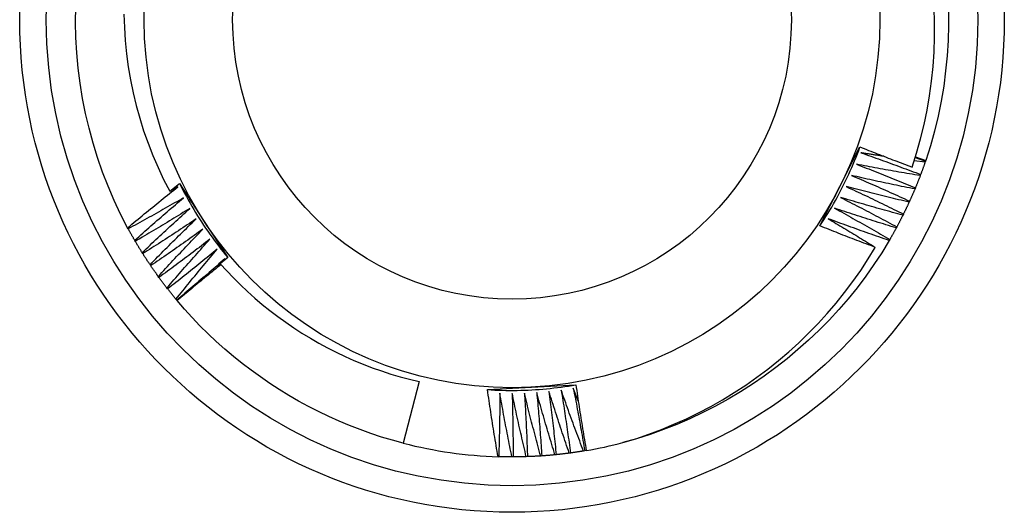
# Model space of a CAD drawing. Header units: inches. Extents: x 0 to 215, y -25 to 140.
# Tile 5 of 63: x 94.645 to 94.995, y 60.351 to 60.527. Entities that reach past the tile are written whole.
import ezdxf

# ---------------------------------------------------------------- set-up
doc = ezdxf.new("R2010")
doc.units = ezdxf.units.IN
doc.header["$LTSCALE"] = 12.924396
doc.header["$MEASUREMENT"] = 0
doc.layers.add('Visible Edges(ANSI)', color=7, linetype='Continuous', lineweight=25)
doc.layers.add('Visible Tangent Edges(ANSI)', color=7, linetype='Continuous', lineweight=25)

msp = doc.modelspace()

# ---------------------------------------------------------------- linework, layer by layer
at = {"layer": 'Visible Edges(ANSI)'}
for p, q in [((94.93674, 60.46724), (94.94391, 60.48135)), ((94.96359, 60.47759), (94.96724, 60.47634)), ((94.96366, 60.47783), (94.96732, 60.47658)), ((94.9671, 60.47595), (94.96323, 60.47646)), ((94.96724, 60.47634), (94.9671, 60.47595)), ((94.96732, 60.47659), (94.96724, 60.47634)), ((94.9655, 60.47153), (94.96536, 60.47114)), ((94.69822, 60.46559), (94.70175, 60.46837)), ((94.70118, 60.46717), (94.69822, 60.46559)), ((94.70175, 60.46837), (94.7103, 60.45524)), ((94.92965, 60.45327), (94.93674, 60.46724)), ((94.96361, 60.46677), (94.96345, 60.46639)), ((94.96157, 60.46208), (94.96139, 60.4617)), ((94.95937, 60.45745), (94.95918, 60.45708)), ((94.68347, 60.45223), (94.68327, 60.45259)), ((94.7103, 60.45524), (94.71894, 60.44197)), ((94.95701, 60.45291), (94.95682, 60.45254)), ((94.68599, 60.44777), (94.68578, 60.44813)), ((94.95451, 60.44844), (94.95431, 60.44808)), ((94.68866, 60.4434), (94.68844, 60.44375)), ((94.69147, 60.43912), (94.69123, 60.43946)), ((94.71576, 60.43889), (94.71635, 60.43964)), ((94.71894, 60.44197), (94.7162, 60.43981)), ((94.71696, 60.44041), (94.7179, 60.44159)), ((94.69442, 60.43494), (94.69417, 60.43527)), ((94.6975, 60.43085), (94.69725, 60.43118)), ((94.70072, 60.42687), (94.70045, 60.42719)), ((94.70089, 60.42667), (94.70072, 60.42687)), ((94.787, 60.39787), (94.78138, 60.37596)), ((94.82699, 60.39587), (94.8428, 60.39672)), ((94.81134, 60.39503), (94.82699, 60.39587)), ((94.84363, 60.39104), (94.84188, 60.3955)), ((94.84086, 60.37248), (94.84045, 60.37242)), ((94.84592, 60.37324), (94.84551, 60.37318)), ((94.84651, 60.37335), (94.84592, 60.37325)), ((94.81532, 60.37115), (94.81509, 60.37116)), ((94.82044, 60.37108), (94.82003, 60.37108)), ((94.82556, 60.37118), (94.82515, 60.37116)), ((94.83067, 60.37144), (94.83026, 60.37141)), ((94.83578, 60.37187), (94.83536, 60.37183))]:
    msp.add_line(p, q, dxfattribs=at)
at = {"layer": 'Visible Edges(ANSI)', "flags": 128}
for points in [[(94.68327, 60.45259), (94.68077, 60.45742), (94.67845, 60.46234), (94.67631, 60.46734), (94.67434, 60.47241), (94.67256, 60.47754), (94.67096, 60.48274), (94.66954, 60.48799), (94.6683, 60.49328), (94.66724, 60.49862), (94.66637, 60.50399), (94.66568, 60.50939), (94.66518, 60.51481), (94.66486, 60.52024), (94.66472, 60.52568), (94.66477, 60.53112)], [(94.96248, 60.47419), (94.96407, 60.47916), (94.96549, 60.4842), (94.96674, 60.48928), (94.96781, 60.49441), (94.9687, 60.49956), (94.96941, 60.50473), (94.96994, 60.50992), (94.9703, 60.51513), (94.97047, 60.52034), (94.97046, 60.52556), (94.97027, 60.53077)], [(94.97536, 60.53009), (94.9754, 60.52465), (94.97525, 60.51921), (94.97492, 60.51379), (94.9744, 60.50837), (94.97369, 60.50298), (94.9728, 60.49762), (94.97171, 60.49229), (94.97044, 60.487), (94.96898, 60.48177), (94.96732, 60.47658)], [(94.68194, 60.52854), (94.68209, 60.52385), (94.68239, 60.51917), (94.68286, 60.5145), (94.68349, 60.50984), (94.68427, 60.50521), (94.68521, 60.50061), (94.68631, 60.49606), (94.68756, 60.49154), (94.68896, 60.48708), (94.69051, 60.48266), (94.69222, 60.4783), (94.69407, 60.474), (94.69607, 60.46976), (94.69822, 60.46559)], [(94.92965, 60.45327), (94.93037, 60.45437), (94.93109, 60.45547), (94.93179, 60.45658), (94.93248, 60.4577), (94.93316, 60.45883), (94.93383, 60.45996), (94.93449, 60.4611), (94.93514, 60.46225), (94.93577, 60.4634), (94.93639, 60.46456), (94.93701, 60.46572), (94.93761, 60.46689), (94.9382, 60.46807), (94.93878, 60.46925), (94.93934, 60.47044), (94.9399, 60.47163), (94.94044, 60.47283), (94.94097, 60.47403), (94.94149, 60.47524), (94.94199, 60.47646), (94.94249, 60.47768), (94.94297, 60.4789), (94.94344, 60.48013), (94.9439, 60.48136)], [(94.94391, 60.48135), (94.94468, 60.48105), (94.94545, 60.48074), (94.94622, 60.48043), (94.94699, 60.48012), (94.94776, 60.47982), (94.94854, 60.47952), (94.94931, 60.47921), (94.95008, 60.47891), (94.95085, 60.47861), (94.95162, 60.47831), (94.9524, 60.47801), (94.95317, 60.47771), (94.95394, 60.47741), (94.95472, 60.47711), (94.95549, 60.47682), (94.95627, 60.47652), (94.95704, 60.47623), (94.95782, 60.47593), (94.95859, 60.47564), (94.95937, 60.47535), (94.96015, 60.47505), (94.96092, 60.47476), (94.9617, 60.47448), (94.96248, 60.47419)], [(94.94425, 60.47927), (94.94514, 60.47896), (94.94603, 60.47865), (94.94692, 60.47834), (94.94781, 60.47803), (94.9487, 60.47771), (94.94958, 60.4774), (94.95047, 60.47708), (94.95136, 60.47676), (94.95225, 60.47644), (94.95313, 60.47612), (94.95402, 60.4758), (94.9549, 60.47548), (94.95579, 60.47516), (94.95668, 60.47483), (94.95756, 60.47451), (94.95844, 60.47418), (94.95933, 60.47385), (94.96021, 60.47352), (94.96109, 60.47319), (94.96198, 60.47286), (94.96286, 60.47253), (94.96374, 60.4722), (94.96462, 60.47186), (94.9655, 60.47153)], [(94.95239, 60.47801), (94.95205, 60.47806), (94.95171, 60.47811), (94.95137, 60.47816), (94.95103, 60.47821), (94.95069, 60.47827), (94.95036, 60.47832), (94.95002, 60.47837), (94.94968, 60.47842), (94.94934, 60.47847), (94.949, 60.47852), (94.94866, 60.47858), (94.94832, 60.47863), (94.94798, 60.47868), (94.94764, 60.47874), (94.9473, 60.47879), (94.94696, 60.47884), (94.94662, 60.4789), (94.94628, 60.47895), (94.94595, 60.479), (94.94561, 60.47906), (94.94527, 60.47911), (94.94493, 60.47916), (94.94459, 60.47922), (94.94425, 60.47927)], [(94.94263, 60.47521), (94.9435, 60.47487), (94.94438, 60.47453), (94.94526, 60.47419), (94.94614, 60.47385), (94.94702, 60.47351), (94.94789, 60.47316), (94.94877, 60.47282), (94.94965, 60.47247), (94.95052, 60.47212), (94.9514, 60.47177), (94.95227, 60.47142), (94.95315, 60.47107), (94.95402, 60.47072), (94.9549, 60.47036), (94.95577, 60.47001), (94.95664, 60.46965), (94.95752, 60.4693), (94.95839, 60.46894), (94.95926, 60.46858), (94.96013, 60.46822), (94.961, 60.46786), (94.96187, 60.4675), (94.96274, 60.46713), (94.96361, 60.46677)], [(94.96536, 60.47114), (94.96441, 60.47129), (94.96346, 60.47145), (94.96251, 60.47161), (94.96156, 60.47177), (94.96061, 60.47193), (94.95967, 60.47209), (94.95872, 60.47226), (94.95777, 60.47242), (94.95682, 60.47259), (94.95587, 60.47275), (94.95493, 60.47292), (94.95398, 60.47309), (94.95303, 60.47326), (94.95208, 60.47343), (94.95114, 60.4736), (94.95019, 60.47378), (94.94925, 60.47395), (94.9483, 60.47413), (94.94735, 60.47431), (94.94641, 60.47448), (94.94546, 60.47466), (94.94452, 60.47485), (94.94357, 60.47503), (94.94263, 60.47521)], [(94.9671, 60.47595), (94.96704, 60.47577), (94.96698, 60.47558), (94.96691, 60.4754), (94.96685, 60.47521), (94.96678, 60.47503), (94.96672, 60.47484), (94.96665, 60.47466), (94.96659, 60.47447), (94.96652, 60.47429), (94.96645, 60.4741), (94.96639, 60.47392), (94.96632, 60.47373), (94.96625, 60.47355), (94.96619, 60.47336), (94.96612, 60.47318), (94.96605, 60.473), (94.96598, 60.47281), (94.96592, 60.47263), (94.96585, 60.47244), (94.96578, 60.47226), (94.96571, 60.47208), (94.96564, 60.47189), (94.96557, 60.47171), (94.9655, 60.47153)], [(94.94087, 60.4712), (94.94173, 60.47084), (94.9426, 60.47047), (94.94347, 60.4701), (94.94434, 60.46973), (94.9452, 60.46936), (94.94607, 60.46898), (94.94693, 60.46861), (94.9478, 60.46823), (94.94866, 60.46786), (94.94952, 60.46748), (94.95039, 60.4671), (94.95125, 60.46672), (94.95211, 60.46634), (94.95297, 60.46596), (94.95383, 60.46557), (94.9547, 60.46519), (94.95556, 60.4648), (94.95642, 60.46442), (94.95728, 60.46403), (94.95813, 60.46364), (94.95899, 60.46325), (94.95985, 60.46286), (94.96071, 60.46247), (94.96157, 60.46208)], [(94.96345, 60.46639), (94.96251, 60.46657), (94.96157, 60.46676), (94.96062, 60.46695), (94.95968, 60.46714), (94.95874, 60.46733), (94.9578, 60.46753), (94.95685, 60.46772), (94.95591, 60.46792), (94.95497, 60.46811), (94.95403, 60.46831), (94.95309, 60.46851), (94.95214, 60.46871), (94.9512, 60.46891), (94.95026, 60.46911), (94.94932, 60.46932), (94.94838, 60.46952), (94.94744, 60.46973), (94.9465, 60.46994), (94.94556, 60.47014), (94.94462, 60.47035), (94.94368, 60.47056), (94.94274, 60.47078), (94.94181, 60.47099), (94.94087, 60.4712)], [(94.96536, 60.47114), (94.96529, 60.47096), (94.96522, 60.47077), (94.96515, 60.47059), (94.96508, 60.47041), (94.965, 60.47022), (94.96493, 60.47004), (94.96486, 60.46986), (94.96479, 60.46968), (94.96472, 60.46949), (94.96465, 60.46931), (94.96457, 60.46913), (94.9645, 60.46895), (94.96443, 60.46877), (94.96435, 60.46858), (94.96428, 60.4684), (94.96421, 60.46822), (94.96413, 60.46804), (94.96406, 60.46786), (94.96399, 60.46768), (94.96391, 60.46749), (94.96384, 60.46731), (94.96376, 60.46713), (94.96369, 60.46695), (94.96361, 60.46677)], [(94.68327, 60.45259), (94.68401, 60.45321), (94.68475, 60.45382), (94.68548, 60.45444), (94.68622, 60.45506), (94.68696, 60.45567), (94.6877, 60.45628), (94.68845, 60.4569), (94.68919, 60.45751), (94.68993, 60.45812), (94.69068, 60.45873), (94.69142, 60.45934), (94.69217, 60.45995), (94.69291, 60.46055), (94.69366, 60.46116), (94.69441, 60.46176), (94.69516, 60.46237), (94.69591, 60.46297), (94.69666, 60.46358), (94.69741, 60.46418), (94.69816, 60.46478), (94.69892, 60.46538), (94.69967, 60.46598), (94.70042, 60.46657), (94.70118, 60.46717)], [(94.70175, 60.46837), (94.70234, 60.46719), (94.70294, 60.46602), (94.70355, 60.46485), (94.70417, 60.46369), (94.70481, 60.46254), (94.70546, 60.4614), (94.70611, 60.46026), (94.70678, 60.45912), (94.70746, 60.458), (94.70815, 60.45688), (94.70885, 60.45576), (94.70957, 60.45466), (94.71029, 60.45356), (94.71103, 60.45247), (94.71177, 60.45139), (94.71253, 60.45031), (94.7133, 60.44924), (94.71407, 60.44818), (94.71486, 60.44712), (94.71566, 60.44608), (94.71647, 60.44504), (94.71729, 60.44401), (94.71812, 60.44299), (94.71895, 60.44198)], [(94.93898, 60.46726), (94.93983, 60.46686), (94.94069, 60.46647), (94.94154, 60.46607), (94.9424, 60.46567), (94.94325, 60.46527), (94.9441, 60.46487), (94.94495, 60.46446), (94.94581, 60.46406), (94.94666, 60.46366), (94.94751, 60.46325), (94.94836, 60.46284), (94.94921, 60.46243), (94.95006, 60.46203), (94.95091, 60.46161), (94.95175, 60.4612), (94.9526, 60.46079), (94.95345, 60.46038), (94.9543, 60.45996), (94.95514, 60.45955), (94.95599, 60.45913), (94.95683, 60.45871), (94.95768, 60.45829), (94.95852, 60.45787), (94.95937, 60.45745)], [(94.96139, 60.4617), (94.96046, 60.46192), (94.95952, 60.46214), (94.95858, 60.46236), (94.95765, 60.46258), (94.95671, 60.4628), (94.95578, 60.46303), (94.95484, 60.46325), (94.95391, 60.46348), (94.95297, 60.4637), (94.95204, 60.46393), (94.9511, 60.46416), (94.95017, 60.46439), (94.94923, 60.46463), (94.9483, 60.46486), (94.94737, 60.46509), (94.94643, 60.46533), (94.9455, 60.46557), (94.94457, 60.4658), (94.94364, 60.46604), (94.9427, 60.46628), (94.94177, 60.46653), (94.94084, 60.46677), (94.93991, 60.46701), (94.93898, 60.46726)], [(94.7032, 60.46329), (94.70238, 60.46282), (94.70157, 60.46235), (94.70075, 60.46188), (94.69994, 60.46141), (94.69912, 60.46094), (94.6983, 60.46047), (94.69748, 60.46), (94.69666, 60.45954), (94.69584, 60.45907), (94.69502, 60.45861), (94.6942, 60.45815), (94.69338, 60.45768), (94.69256, 60.45722), (94.69173, 60.45676), (94.69091, 60.45631), (94.69008, 60.45585), (94.68926, 60.45539), (94.68843, 60.45494), (94.68761, 60.45448), (94.68678, 60.45403), (94.68595, 60.45358), (94.68513, 60.45313), (94.6843, 60.45267), (94.68347, 60.45223)], [(94.68578, 60.44813), (94.6865, 60.44877), (94.68721, 60.44941), (94.68793, 60.45005), (94.68865, 60.45069), (94.68937, 60.45133), (94.69009, 60.45197), (94.69081, 60.4526), (94.69153, 60.45324), (94.69226, 60.45387), (94.69298, 60.45451), (94.69371, 60.45514), (94.69443, 60.45577), (94.69516, 60.4564), (94.69588, 60.45703), (94.69661, 60.45766), (94.69734, 60.45829), (94.69807, 60.45892), (94.6988, 60.45955), (94.69953, 60.46017), (94.70026, 60.4608), (94.701, 60.46142), (94.70173, 60.46205), (94.70246, 60.46267), (94.7032, 60.46329)], [(94.93696, 60.46338), (94.9378, 60.46295), (94.93864, 60.46253), (94.93948, 60.4621), (94.94032, 60.46167), (94.94116, 60.46125), (94.942, 60.46082), (94.94284, 60.46039), (94.94368, 60.45995), (94.94452, 60.45952), (94.94535, 60.45909), (94.94619, 60.45865), (94.94703, 60.45822), (94.94786, 60.45778), (94.9487, 60.45734), (94.94953, 60.4569), (94.95036, 60.45646), (94.9512, 60.45602), (94.95203, 60.45558), (94.95286, 60.45514), (94.95369, 60.45469), (94.95452, 60.45425), (94.95535, 60.4538), (94.95618, 60.45335), (94.95701, 60.45291)], [(94.95918, 60.45708), (94.95825, 60.45733), (94.95732, 60.45758), (94.95639, 60.45783), (94.95547, 60.45808), (94.95454, 60.45834), (94.95361, 60.45859), (94.95268, 60.45885), (94.95176, 60.45911), (94.95083, 60.45936), (94.9499, 60.45962), (94.94898, 60.45988), (94.94805, 60.46015), (94.94712, 60.46041), (94.9462, 60.46067), (94.94527, 60.46094), (94.94435, 60.4612), (94.94342, 60.46147), (94.9425, 60.46174), (94.94158, 60.46201), (94.94065, 60.46228), (94.93973, 60.46255), (94.93881, 60.46283), (94.93788, 60.4631), (94.93696, 60.46338)], [(94.96345, 60.46639), (94.96338, 60.46621), (94.9633, 60.46603), (94.96322, 60.46584), (94.96315, 60.46566), (94.96307, 60.46548), (94.96299, 60.4653), (94.96292, 60.46512), (94.96284, 60.46494), (94.96276, 60.46476), (94.96268, 60.46458), (94.9626, 60.4644), (94.96253, 60.46422), (94.96245, 60.46405), (94.96237, 60.46387), (94.96229, 60.46369), (94.96221, 60.46351), (94.96213, 60.46333), (94.96205, 60.46315), (94.96197, 60.46297), (94.96189, 60.46279), (94.96181, 60.46261), (94.96173, 60.46243), (94.96164, 60.46226), (94.96156, 60.46208)], [(94.96139, 60.4617), (94.96131, 60.46152), (94.96123, 60.46134), (94.96115, 60.46117), (94.96106, 60.46099), (94.96098, 60.46081), (94.9609, 60.46063), (94.96081, 60.46045), (94.96073, 60.46028), (94.96065, 60.4601), (94.96056, 60.45992), (94.96048, 60.45975), (94.96039, 60.45957), (94.96031, 60.45939), (94.96022, 60.45922), (94.96014, 60.45904), (94.96005, 60.45886), (94.95997, 60.45869), (94.95988, 60.45851), (94.9598, 60.45833), (94.95971, 60.45816), (94.95962, 60.45798), (94.95954, 60.45781), (94.95945, 60.45763), (94.95936, 60.45746)], [(94.70535, 60.45948), (94.70455, 60.45898), (94.70375, 60.45848), (94.70295, 60.45798), (94.70215, 60.45749), (94.70134, 60.45699), (94.70054, 60.4565), (94.69974, 60.456), (94.69894, 60.45551), (94.69813, 60.45502), (94.69733, 60.45453), (94.69652, 60.45404), (94.69571, 60.45355), (94.69491, 60.45306), (94.6941, 60.45258), (94.69329, 60.45209), (94.69248, 60.45161), (94.69167, 60.45113), (94.69086, 60.45064), (94.69005, 60.45016), (94.68924, 60.44968), (94.68843, 60.4492), (94.68762, 60.44872), (94.6868, 60.44825), (94.68599, 60.44777)], [(94.68844, 60.44375), (94.68913, 60.44442), (94.68983, 60.44508), (94.69052, 60.44574), (94.69122, 60.44641), (94.69192, 60.44707), (94.69262, 60.44773), (94.69332, 60.44839), (94.69402, 60.44905), (94.69472, 60.44971), (94.69542, 60.45036), (94.69613, 60.45102), (94.69683, 60.45168), (94.69754, 60.45233), (94.69824, 60.45299), (94.69895, 60.45364), (94.69966, 60.45429), (94.70036, 60.45494), (94.70107, 60.45559), (94.70178, 60.45624), (94.70249, 60.45689), (94.70321, 60.45754), (94.70392, 60.45819), (94.70463, 60.45883), (94.70535, 60.45948)], [(94.93482, 60.45956), (94.93564, 60.45911), (94.93647, 60.45866), (94.9373, 60.45821), (94.93812, 60.45775), (94.93895, 60.4573), (94.93977, 60.45684), (94.94059, 60.45638), (94.94142, 60.45592), (94.94224, 60.45546), (94.94306, 60.455), (94.94388, 60.45454), (94.94471, 60.45408), (94.94553, 60.45361), (94.94635, 60.45315), (94.94717, 60.45268), (94.94798, 60.45221), (94.9488, 60.45175), (94.94962, 60.45128), (94.95044, 60.45081), (94.95125, 60.45033), (94.95207, 60.44986), (94.95288, 60.44939), (94.9537, 60.44891), (94.95451, 60.44844)], [(94.95682, 60.45254), (94.9559, 60.45282), (94.95498, 60.4531), (94.95406, 60.45338), (94.95314, 60.45367), (94.95222, 60.45395), (94.9513, 60.45423), (94.95038, 60.45452), (94.94946, 60.45481), (94.94854, 60.4551), (94.94763, 60.45539), (94.94671, 60.45568), (94.94579, 60.45597), (94.94488, 60.45626), (94.94396, 60.45656), (94.94304, 60.45685), (94.94213, 60.45715), (94.94121, 60.45745), (94.9403, 60.45774), (94.93938, 60.45804), (94.93847, 60.45835), (94.93756, 60.45865), (94.93664, 60.45895), (94.93573, 60.45926), (94.93482, 60.45956)], [(94.95918, 60.45708), (94.95909, 60.45691), (94.959, 60.45673), (94.95892, 60.45656), (94.95883, 60.45638), (94.95874, 60.45621), (94.95865, 60.45603), (94.95856, 60.45586), (94.95847, 60.45568), (94.95838, 60.45551), (94.95829, 60.45533), (94.9582, 60.45516), (94.95811, 60.45499), (94.95802, 60.45481), (94.95793, 60.45464), (94.95784, 60.45447), (94.95775, 60.45429), (94.95766, 60.45412), (94.95757, 60.45395), (94.95747, 60.45377), (94.95738, 60.4536), (94.95729, 60.45343), (94.9572, 60.45325), (94.9571, 60.45308), (94.95701, 60.45291)], [(94.70762, 60.45574), (94.70684, 60.45521), (94.70605, 60.45469), (94.70527, 60.45417), (94.70449, 60.45364), (94.7037, 60.45312), (94.70291, 60.4526), (94.70213, 60.45208), (94.70134, 60.45156), (94.70055, 60.45105), (94.69977, 60.45053), (94.69898, 60.45001), (94.69819, 60.4495), (94.6974, 60.44899), (94.69661, 60.44847), (94.69581, 60.44796), (94.69502, 60.44745), (94.69423, 60.44694), (94.69343, 60.44643), (94.69264, 60.44592), (94.69184, 60.44542), (94.69105, 60.44491), (94.69025, 60.44441), (94.68946, 60.4439), (94.68866, 60.4434)], [(94.69123, 60.43946), (94.69191, 60.44015), (94.69258, 60.44084), (94.69325, 60.44152), (94.69393, 60.44221), (94.69461, 60.44289), (94.69528, 60.44358), (94.69596, 60.44426), (94.69664, 60.44494), (94.69732, 60.44562), (94.698, 60.4463), (94.69868, 60.44698), (94.69936, 60.44766), (94.70005, 60.44834), (94.70073, 60.44902), (94.70141, 60.44969), (94.7021, 60.45037), (94.70279, 60.45104), (94.70347, 60.45172), (94.70416, 60.45239), (94.70485, 60.45306), (94.70554, 60.45373), (94.70623, 60.4544), (94.70693, 60.45507), (94.70762, 60.45574)], [(94.94936, 60.44563), (94.94854, 60.44593), (94.94771, 60.44624), (94.94689, 60.44655), (94.94606, 60.44686), (94.94524, 60.44717), (94.94441, 60.44749), (94.94359, 60.4478), (94.94277, 60.44811), (94.94195, 60.44843), (94.94112, 60.44874), (94.9403, 60.44906), (94.93948, 60.44938), (94.93866, 60.4497), (94.93784, 60.45002), (94.93702, 60.45034), (94.9362, 60.45066), (94.93538, 60.45098), (94.93456, 60.45131), (94.93374, 60.45163), (94.93292, 60.45196), (94.9321, 60.45228), (94.93128, 60.45261), (94.93046, 60.45294), (94.92965, 60.45327)], [(94.93255, 60.45582), (94.93325, 60.45541), (94.93396, 60.45499), (94.93466, 60.45457), (94.93537, 60.45415), (94.93607, 60.45374), (94.93678, 60.45332), (94.93748, 60.4529), (94.93818, 60.45247), (94.93888, 60.45205), (94.93959, 60.45163), (94.94029, 60.45121), (94.94099, 60.45078), (94.94169, 60.45036), (94.94239, 60.44993), (94.94309, 60.4495), (94.94379, 60.44907), (94.94449, 60.44865), (94.94518, 60.44822), (94.94588, 60.44779), (94.94658, 60.44736), (94.94728, 60.44693), (94.94797, 60.44649), (94.94867, 60.44606), (94.94936, 60.44563)], [(94.95431, 60.44808), (94.95339, 60.44839), (94.95248, 60.4487), (94.95157, 60.44901), (94.95066, 60.44932), (94.94976, 60.44964), (94.94885, 60.44995), (94.94794, 60.45027), (94.94703, 60.45059), (94.94612, 60.45091), (94.94521, 60.45123), (94.94431, 60.45155), (94.9434, 60.45187), (94.94249, 60.45219), (94.94159, 60.45252), (94.94068, 60.45284), (94.93978, 60.45317), (94.93887, 60.4535), (94.93797, 60.45382), (94.93706, 60.45415), (94.93616, 60.45449), (94.93526, 60.45482), (94.93435, 60.45515), (94.93345, 60.45549), (94.93255, 60.45582)], [(94.68578, 60.44813), (94.68568, 60.4483), (94.68558, 60.44847), (94.68549, 60.44864), (94.68539, 60.44881), (94.68529, 60.44898), (94.68519, 60.44915), (94.68509, 60.44932), (94.685, 60.44949), (94.6849, 60.44966), (94.6848, 60.44983), (94.68471, 60.45), (94.68461, 60.45017), (94.68451, 60.45034), (94.68442, 60.45051), (94.68432, 60.45068), (94.68423, 60.45085), (94.68413, 60.45102), (94.68404, 60.45119), (94.68394, 60.45137), (94.68385, 60.45154), (94.68375, 60.45171), (94.68366, 60.45188), (94.68357, 60.45205), (94.68347, 60.45223)], [(94.71001, 60.45208), (94.70925, 60.45153), (94.70848, 60.45098), (94.70772, 60.45043), (94.70695, 60.44988), (94.70618, 60.44933), (94.70541, 60.44879), (94.70464, 60.44824), (94.70388, 60.4477), (94.70311, 60.44715), (94.70233, 60.44661), (94.70156, 60.44607), (94.70079, 60.44553), (94.70002, 60.44499), (94.69924, 60.44445), (94.69847, 60.44391), (94.69769, 60.44338), (94.69692, 60.44284), (94.69614, 60.44231), (94.69536, 60.44177), (94.69459, 60.44124), (94.69381, 60.44071), (94.69303, 60.44018), (94.69225, 60.43965), (94.69147, 60.43912)], [(94.69417, 60.43527), (94.69482, 60.43598), (94.69547, 60.43669), (94.69612, 60.4374), (94.69678, 60.4381), (94.69743, 60.43881), (94.69808, 60.43952), (94.69874, 60.44022), (94.69939, 60.44092), (94.70005, 60.44163), (94.70071, 60.44233), (94.70137, 60.44303), (94.70203, 60.44373), (94.70269, 60.44443), (94.70335, 60.44513), (94.70401, 60.44583), (94.70467, 60.44653), (94.70534, 60.44722), (94.706, 60.44792), (94.70667, 60.44861), (94.70734, 60.44931), (94.708, 60.45), (94.70867, 60.45069), (94.70934, 60.45139), (94.71001, 60.45208)], [(94.95682, 60.45254), (94.95672, 60.45237), (94.95663, 60.4522), (94.95654, 60.45202), (94.95644, 60.45185), (94.95635, 60.45168), (94.95625, 60.45151), (94.95616, 60.45134), (94.95606, 60.45117), (94.95597, 60.45099), (94.95587, 60.45082), (94.95578, 60.45065), (94.95568, 60.45048), (94.95558, 60.45031), (94.95549, 60.45014), (94.95539, 60.44997), (94.95529, 60.4498), (94.9552, 60.44963), (94.9551, 60.44946), (94.955, 60.44929), (94.9549, 60.44912), (94.95481, 60.44895), (94.95471, 60.44878), (94.95461, 60.44861), (94.95451, 60.44844)], [(94.68844, 60.44375), (94.68833, 60.44392), (94.68823, 60.44408), (94.68812, 60.44425), (94.68802, 60.44442), (94.68792, 60.44458), (94.68781, 60.44475), (94.68771, 60.44492), (94.68761, 60.44508), (94.68751, 60.44525), (94.6874, 60.44542), (94.6873, 60.44558), (94.6872, 60.44575), (94.6871, 60.44592), (94.687, 60.44609), (94.68689, 60.44625), (94.68679, 60.44642), (94.68669, 60.44659), (94.68659, 60.44676), (94.68649, 60.44693), (94.68639, 60.4471), (94.68629, 60.44726), (94.68619, 60.44743), (94.68609, 60.4476), (94.68599, 60.44777)], [(94.71252, 60.4485), (94.71178, 60.44792), (94.71103, 60.44735), (94.71028, 60.44677), (94.70954, 60.4462), (94.70879, 60.44563), (94.70804, 60.44506), (94.70729, 60.44449), (94.70654, 60.44392), (94.70578, 60.44335), (94.70503, 60.44278), (94.70428, 60.44221), (94.70352, 60.44165), (94.70277, 60.44108), (94.70201, 60.44052), (94.70126, 60.43996), (94.7005, 60.4394), (94.69974, 60.43884), (94.69898, 60.43828), (94.69822, 60.43772), (94.69746, 60.43716), (94.6967, 60.4366), (94.69594, 60.43605), (94.69518, 60.43549), (94.69442, 60.43494)], [(94.69725, 60.43118), (94.69787, 60.43191), (94.6985, 60.43264), (94.69913, 60.43337), (94.69976, 60.43409), (94.70039, 60.43482), (94.70102, 60.43555), (94.70165, 60.43627), (94.70228, 60.437), (94.70291, 60.43772), (94.70355, 60.43845), (94.70418, 60.43917), (94.70482, 60.43989), (94.70546, 60.44061), (94.70609, 60.44133), (94.70673, 60.44205), (94.70737, 60.44277), (94.70801, 60.44349), (94.70865, 60.44421), (94.7093, 60.44492), (94.70994, 60.44564), (94.71058, 60.44636), (94.71123, 60.44707), (94.71188, 60.44778), (94.71252, 60.4485)], [(94.95431, 60.44808), (94.95166, 60.44373), (94.94887, 60.43948), (94.94594, 60.43533), (94.94288, 60.43128), (94.93968, 60.42733), (94.93635, 60.42349), (94.9329, 60.41975), (94.92933, 60.41613), (94.92564, 60.41263), (94.92184, 60.40925), (94.91794, 60.40599), (94.91393, 60.40285), (94.90983, 60.39985), (94.90563, 60.39697), (94.90135, 60.39423), (94.89698, 60.39163), (94.89253, 60.38917), (94.888, 60.38686), (94.8834, 60.38469), (94.87873, 60.38267), (94.87401, 60.38081), (94.86922, 60.3791), (94.86438, 60.37755), (94.85949, 60.37617)], [(94.85949, 60.37616), (94.86412, 60.37758), (94.86871, 60.37914), (94.87324, 60.38084), (94.87771, 60.38268), (94.88213, 60.38467), (94.88649, 60.38679), (94.89078, 60.38905), (94.895, 60.39144), (94.89915, 60.39397), (94.90322, 60.39663), (94.90719, 60.39941), (94.91107, 60.40231), (94.91486, 60.40533), (94.91855, 60.40847), (94.92213, 60.41172), (94.92562, 60.41508), (94.92899, 60.41855), (94.93226, 60.42212), (94.93541, 60.4258), (94.93845, 60.42958), (94.94137, 60.43346), (94.94417, 60.43744), (94.94683, 60.44149), (94.94936, 60.44563)], [(94.69123, 60.43946), (94.69113, 60.43963), (94.69102, 60.43979), (94.69091, 60.43995), (94.6908, 60.44011), (94.69069, 60.44028), (94.69058, 60.44044), (94.69047, 60.4406), (94.69036, 60.44077), (94.69025, 60.44093), (94.69015, 60.44109), (94.69004, 60.44126), (94.68993, 60.44142), (94.68983, 60.44159), (94.68972, 60.44175), (94.68961, 60.44192), (94.68951, 60.44208), (94.6894, 60.44224), (94.68929, 60.44241), (94.68919, 60.44257), (94.68908, 60.44274), (94.68898, 60.4429), (94.68887, 60.44307), (94.68877, 60.44324), (94.68866, 60.4434)], [(94.71515, 60.445), (94.71443, 60.4444), (94.7137, 60.4438), (94.71297, 60.4432), (94.71224, 60.4426), (94.71151, 60.44201), (94.71078, 60.44141), (94.71005, 60.44082), (94.70932, 60.44022), (94.70859, 60.43963), (94.70785, 60.43904), (94.70712, 60.43845), (94.70638, 60.43786), (94.70565, 60.43727), (94.70491, 60.43668), (94.70417, 60.43609), (94.70343, 60.43551), (94.7027, 60.43492), (94.70196, 60.43434), (94.70122, 60.43375), (94.70047, 60.43317), (94.69973, 60.43259), (94.69899, 60.43201), (94.69825, 60.43143), (94.6975, 60.43085)], [(94.70045, 60.42719), (94.70106, 60.42794), (94.70166, 60.42869), (94.70226, 60.42944), (94.70287, 60.43018), (94.70347, 60.43093), (94.70408, 60.43168), (94.70468, 60.43243), (94.70529, 60.43317), (94.7059, 60.43392), (94.70651, 60.43466), (94.70712, 60.4354), (94.70773, 60.43615), (94.70835, 60.43689), (94.70896, 60.43763), (94.70958, 60.43837), (94.71019, 60.43911), (94.71081, 60.43985), (94.71143, 60.44059), (94.71205, 60.44132), (94.71267, 60.44206), (94.71329, 60.4428), (94.71391, 60.44353), (94.71453, 60.44427), (94.71515, 60.445)], [(94.69417, 60.43527), (94.69406, 60.43543), (94.69394, 60.43559), (94.69383, 60.43575), (94.69371, 60.43591), (94.6936, 60.43607), (94.69349, 60.43623), (94.69337, 60.43639), (94.69326, 60.43654), (94.69315, 60.4367), (94.69303, 60.43686), (94.69292, 60.43703), (94.69281, 60.43719), (94.69269, 60.43735), (94.69258, 60.43751), (94.69247, 60.43767), (94.69236, 60.43783), (94.69225, 60.43799), (94.69213, 60.43815), (94.69202, 60.43831), (94.69191, 60.43847), (94.6918, 60.43864), (94.69169, 60.4388), (94.69158, 60.43896), (94.69147, 60.43912)], [(94.7179, 60.44159), (94.71719, 60.44097), (94.71648, 60.44034), (94.71577, 60.43972), (94.71507, 60.4391), (94.71436, 60.43848), (94.71365, 60.43786), (94.71293, 60.43724), (94.71222, 60.43663), (94.71151, 60.43601), (94.7108, 60.43539), (94.71008, 60.43478), (94.70937, 60.43417), (94.70865, 60.43355), (94.70793, 60.43294), (94.70721, 60.43233), (94.7065, 60.43172), (94.70578, 60.43111), (94.70506, 60.4305), (94.70434, 60.42989), (94.70361, 60.42929), (94.70289, 60.42868), (94.70217, 60.42808), (94.70144, 60.42747), (94.70072, 60.42687)], [(94.7165, 60.43948), (94.71584, 60.43895), (94.71518, 60.43843), (94.71453, 60.4379), (94.71387, 60.43738), (94.71322, 60.43685), (94.71256, 60.43632), (94.71191, 60.43579), (94.71125, 60.43526), (94.7106, 60.43473), (94.70995, 60.4342), (94.7093, 60.43366), (94.70865, 60.43313), (94.708, 60.4326), (94.70735, 60.43206), (94.7067, 60.43153), (94.70605, 60.43099), (94.7054, 60.43045), (94.70475, 60.42992), (94.70411, 60.42938), (94.70346, 60.42884), (94.70282, 60.4283), (94.70217, 60.42776), (94.70153, 60.42722), (94.70088, 60.42667)], [(94.7162, 60.43981), (94.71854, 60.43724), (94.72094, 60.43473), (94.72341, 60.43228), (94.72594, 60.42989), (94.72854, 60.42757), (94.73119, 60.42532), (94.73391, 60.42313), (94.73668, 60.42101), (94.73951, 60.41897), (94.74239, 60.417), (94.74531, 60.4151), (94.74829, 60.41329), (94.75131, 60.41155), (94.75437, 60.40989), (94.75748, 60.40831), (94.76063, 60.40681), (94.76382, 60.40539), (94.76704, 60.40406), (94.7703, 60.40281), (94.77358, 60.40165), (94.7769, 60.40057), (94.78024, 60.39959), (94.78361, 60.39869), (94.787, 60.39787)], [(94.69725, 60.43118), (94.69713, 60.43133), (94.69701, 60.43149), (94.69689, 60.43164), (94.69677, 60.4318), (94.69665, 60.43195), (94.69653, 60.43211), (94.69641, 60.43226), (94.69629, 60.43242), (94.69617, 60.43258), (94.69605, 60.43273), (94.69594, 60.43289), (94.69582, 60.43305), (94.6957, 60.4332), (94.69558, 60.43336), (94.69547, 60.43352), (94.69535, 60.43367), (94.69523, 60.43383), (94.69512, 60.43399), (94.695, 60.43415), (94.69488, 60.4343), (94.69477, 60.43446), (94.69465, 60.43462), (94.69454, 60.43478), (94.69442, 60.43494)], [(94.70045, 60.42719), (94.70033, 60.42734), (94.7002, 60.42749), (94.70008, 60.42764), (94.69995, 60.42779), (94.69983, 60.42794), (94.69971, 60.42809), (94.69958, 60.42825), (94.69946, 60.4284), (94.69933, 60.42855), (94.69921, 60.4287), (94.69909, 60.42885), (94.69897, 60.42901), (94.69884, 60.42916), (94.69872, 60.42931), (94.6986, 60.42947), (94.69848, 60.42962), (94.69835, 60.42977), (94.69823, 60.42993), (94.69811, 60.43008), (94.69799, 60.43023), (94.69787, 60.43039), (94.69775, 60.43054), (94.69763, 60.4307), (94.69751, 60.43085)], [(94.78138, 60.37596), (94.77749, 60.37702), (94.77363, 60.37817), (94.76981, 60.37943), (94.76602, 60.38079), (94.76226, 60.38224), (94.75854, 60.3838), (94.75487, 60.38544), (94.75124, 60.38719), (94.74765, 60.38902), (94.74411, 60.39094), (94.74063, 60.39296), (94.73719, 60.39506), (94.73381, 60.39725), (94.73049, 60.39953), (94.72722, 60.40189), (94.72402, 60.40433), (94.72088, 60.40686), (94.71781, 60.40946), (94.7148, 60.41214), (94.71187, 60.4149), (94.70901, 60.41773), (94.70622, 60.42064), (94.70351, 60.42362), (94.70088, 60.42667)], [(94.81134, 60.39503), (94.81265, 60.39495), (94.81397, 60.39489), (94.81528, 60.39483), (94.8166, 60.39479), (94.81791, 60.39477), (94.81923, 60.39475), (94.82054, 60.39475), (94.82186, 60.39477), (94.82318, 60.39479), (94.82449, 60.39483), (94.82581, 60.39488), (94.82712, 60.39495), (94.82843, 60.39502), (94.82975, 60.39511), (94.83106, 60.39522), (94.83237, 60.39534), (94.83368, 60.39547), (94.83499, 60.39561), (94.83629, 60.39576), (94.8376, 60.39593), (94.8389, 60.39611), (94.8402, 60.39631), (94.8415, 60.39651), (94.8428, 60.39673)], [(94.8428, 60.39672), (94.84294, 60.39574), (94.84308, 60.39477), (94.84322, 60.39379), (94.84336, 60.39281), (94.84351, 60.39184), (94.84365, 60.39086), (94.8438, 60.38989), (94.84395, 60.38891), (94.8441, 60.38794), (94.84425, 60.38696), (94.84441, 60.38599), (94.84456, 60.38502), (94.84472, 60.38404), (94.84487, 60.38307), (94.84503, 60.38209), (94.84519, 60.38112), (94.84535, 60.38015), (94.84551, 60.37918), (94.84568, 60.3782), (94.84584, 60.37723), (94.84601, 60.37626), (94.84617, 60.37529), (94.84634, 60.37432), (94.84651, 60.37334)], [(94.81509, 60.37116), (94.81492, 60.37215), (94.81475, 60.37314), (94.81458, 60.37413), (94.81441, 60.37513), (94.81425, 60.37612), (94.81408, 60.37711), (94.81392, 60.37811), (94.81376, 60.3791), (94.8136, 60.3801), (94.81344, 60.38109), (94.81328, 60.38208), (94.81312, 60.38308), (94.81297, 60.38407), (94.81281, 60.38507), (94.81266, 60.38606), (94.81251, 60.38706), (94.81236, 60.38805), (94.81221, 60.38905), (94.81206, 60.39005), (94.81191, 60.39104), (94.81177, 60.39204), (94.81162, 60.39304), (94.81148, 60.39403), (94.81134, 60.39503)], [(94.81573, 60.39377), (94.81573, 60.39283), (94.81572, 60.39188), (94.81572, 60.39094), (94.81571, 60.39), (94.8157, 60.38906), (94.81569, 60.38811), (94.81568, 60.38717), (94.81567, 60.38623), (94.81566, 60.38529), (94.81565, 60.38434), (94.81563, 60.3834), (94.81561, 60.38246), (94.8156, 60.38152), (94.81558, 60.38057), (94.81556, 60.37963), (94.81554, 60.37869), (94.81551, 60.37775), (94.81549, 60.3768), (94.81547, 60.37586), (94.81544, 60.37492), (94.81541, 60.37398), (94.81538, 60.37303), (94.81535, 60.37209), (94.81532, 60.37115)], [(94.82003, 60.37108), (94.81984, 60.37202), (94.81965, 60.37296), (94.81946, 60.37391), (94.81927, 60.37485), (94.81908, 60.37579), (94.81889, 60.37674), (94.81871, 60.37768), (94.81852, 60.37862), (94.81834, 60.37957), (94.81816, 60.38051), (94.81798, 60.38146), (94.8178, 60.3824), (94.81762, 60.38335), (94.81744, 60.3843), (94.81726, 60.38524), (94.81709, 60.38619), (94.81691, 60.38713), (94.81674, 60.38808), (94.81657, 60.38903), (94.8164, 60.38998), (94.81623, 60.39092), (94.81606, 60.39187), (94.8159, 60.39282), (94.81573, 60.39377)], [(94.82011, 60.3937), (94.82013, 60.39276), (94.82016, 60.39181), (94.82019, 60.39087), (94.82021, 60.38993), (94.82023, 60.38899), (94.82025, 60.38805), (94.82028, 60.3871), (94.82029, 60.38616), (94.82031, 60.38522), (94.82033, 60.38428), (94.82035, 60.38333), (94.82036, 60.38239), (94.82037, 60.38145), (94.82039, 60.38051), (94.8204, 60.37956), (94.82041, 60.37862), (94.82042, 60.37768), (94.82042, 60.37674), (94.82043, 60.37579), (94.82043, 60.37485), (94.82044, 60.37391), (94.82044, 60.37296), (94.82044, 60.37202), (94.82044, 60.37108)], [(94.82515, 60.37116), (94.82492, 60.3721), (94.8247, 60.37303), (94.82448, 60.37397), (94.82426, 60.3749), (94.82404, 60.37584), (94.82382, 60.37678), (94.82361, 60.37772), (94.82339, 60.37865), (94.82318, 60.37959), (94.82297, 60.38053), (94.82275, 60.38147), (94.82254, 60.38241), (94.82233, 60.38335), (94.82212, 60.38429), (94.82192, 60.38523), (94.82171, 60.38617), (94.82151, 60.38711), (94.8213, 60.38805), (94.8211, 60.38899), (94.8209, 60.38993), (94.8207, 60.39087), (94.8205, 60.39181), (94.8203, 60.39276), (94.82011, 60.3937)], [(94.82448, 60.39377), (94.82454, 60.39283), (94.8246, 60.39189), (94.82465, 60.39095), (94.82471, 60.39001), (94.82476, 60.38907), (94.82481, 60.38813), (94.82487, 60.38719), (94.82492, 60.38625), (94.82497, 60.3853), (94.82501, 60.38436), (94.82506, 60.38342), (94.82511, 60.38248), (94.82515, 60.38154), (94.82519, 60.3806), (94.82524, 60.37965), (94.82528, 60.37871), (94.82532, 60.37777), (94.82536, 60.37683), (94.82539, 60.37589), (94.82543, 60.37494), (94.82546, 60.374), (94.8255, 60.37306), (94.82553, 60.37212), (94.82556, 60.37118)], [(94.83026, 60.37141), (94.83001, 60.37234), (94.82975, 60.37327), (94.8295, 60.3742), (94.82925, 60.37513), (94.829, 60.37605), (94.82875, 60.37698), (94.82851, 60.37791), (94.82826, 60.37884), (94.82802, 60.37977), (94.82777, 60.3807), (94.82753, 60.38164), (94.82729, 60.38257), (94.82705, 60.3835), (94.82681, 60.38443), (94.82657, 60.38536), (94.82633, 60.3863), (94.8261, 60.38723), (94.82586, 60.38816), (94.82563, 60.3891), (94.8254, 60.39003), (94.82517, 60.39097), (94.82494, 60.3919), (94.82471, 60.39284), (94.82448, 60.39377)], [(94.82885, 60.39399), (94.82894, 60.39305), (94.82903, 60.39211), (94.82911, 60.39117), (94.8292, 60.39024), (94.82929, 60.3893), (94.82937, 60.38836), (94.82945, 60.38742), (94.82953, 60.38648), (94.82961, 60.38554), (94.82969, 60.3846), (94.82977, 60.38366), (94.82985, 60.38272), (94.82992, 60.38178), (94.83, 60.38084), (94.83007, 60.3799), (94.83014, 60.37896), (94.83021, 60.37802), (94.83028, 60.37708), (94.83035, 60.37614), (94.83042, 60.3752), (94.83048, 60.37426), (94.83055, 60.37332), (94.83061, 60.37238), (94.83067, 60.37144)], [(94.83536, 60.37183), (94.83508, 60.37275), (94.8348, 60.37367), (94.83451, 60.37459), (94.83423, 60.37551), (94.83395, 60.37643), (94.83367, 60.37735), (94.8334, 60.37827), (94.83312, 60.37919), (94.83284, 60.38012), (94.83257, 60.38104), (94.8323, 60.38196), (94.83202, 60.38288), (94.83175, 60.38381), (94.83148, 60.38473), (94.83121, 60.38565), (94.83095, 60.38658), (94.83068, 60.3875), (94.83042, 60.38843), (94.83015, 60.38936), (94.82989, 60.39028), (94.82963, 60.39121), (94.82937, 60.39213), (94.82911, 60.39306), (94.82885, 60.39399)], [(94.83321, 60.39435), (94.83333, 60.39342), (94.83345, 60.39248), (94.83357, 60.39155), (94.83368, 60.39061), (94.8338, 60.38968), (94.83392, 60.38874), (94.83403, 60.3878), (94.83414, 60.38687), (94.83425, 60.38593), (94.83436, 60.385), (94.83447, 60.38406), (94.83458, 60.38312), (94.83468, 60.38219), (94.83479, 60.38125), (94.83489, 60.38031), (94.835, 60.37938), (94.8351, 60.37844), (94.8352, 60.3775), (94.8353, 60.37656), (94.8354, 60.37563), (94.83549, 60.37469), (94.83559, 60.37375), (94.83568, 60.37281), (94.83578, 60.37187)], [(94.84045, 60.37242), (94.84014, 60.37333), (94.83982, 60.37424), (94.83951, 60.37515), (94.8392, 60.37606), (94.83889, 60.37697), (94.83858, 60.37788), (94.83827, 60.37879), (94.83796, 60.3797), (94.83766, 60.38062), (94.83735, 60.38153), (94.83705, 60.38244), (94.83675, 60.38336), (94.83645, 60.38427), (94.83615, 60.38518), (94.83585, 60.3861), (94.83555, 60.38701), (94.83525, 60.38793), (94.83496, 60.38885), (94.83466, 60.38976), (94.83437, 60.39068), (94.83408, 60.3916), (94.83379, 60.39251), (94.8335, 60.39343), (94.83321, 60.39435)], [(94.83756, 60.39486), (94.83771, 60.39392), (94.83786, 60.39299), (94.83801, 60.39206), (94.83815, 60.39113), (94.8383, 60.3902), (94.83845, 60.38927), (94.83859, 60.38834), (94.83873, 60.38741), (94.83887, 60.38648), (94.83901, 60.38554), (94.83915, 60.38461), (94.83929, 60.38368), (94.83943, 60.38275), (94.83957, 60.38181), (94.8397, 60.38088), (94.83983, 60.37995), (94.83997, 60.37901), (94.8401, 60.37808), (94.84023, 60.37715), (94.84036, 60.37621), (94.84048, 60.37528), (94.84061, 60.37434), (94.84074, 60.37341), (94.84086, 60.37248)], [(94.84551, 60.37318), (94.84517, 60.37407), (94.84483, 60.37497), (94.84448, 60.37587), (94.84414, 60.37677), (94.8438, 60.37767), (94.84346, 60.37857), (94.84313, 60.37947), (94.84279, 60.38037), (94.84245, 60.38127), (94.84212, 60.38218), (94.84179, 60.38308), (94.84145, 60.38398), (94.84112, 60.38489), (94.84079, 60.38579), (94.84046, 60.38669), (94.84014, 60.3876), (94.83981, 60.3885), (94.83948, 60.38941), (94.83916, 60.39032), (94.83884, 60.39122), (94.83851, 60.39213), (94.83819, 60.39304), (94.83787, 60.39395), (94.83756, 60.39486)], [(94.84188, 60.3955), (94.84206, 60.39458), (94.84224, 60.39365), (94.84242, 60.39273), (94.8426, 60.3918), (94.84278, 60.39088), (94.84296, 60.38995), (94.84313, 60.38902), (94.8433, 60.3881), (94.84348, 60.38717), (94.84365, 60.38624), (94.84382, 60.38532), (94.84399, 60.38439), (94.84415, 60.38346), (94.84432, 60.38253), (94.84449, 60.38161), (94.84465, 60.38068), (94.84481, 60.37975), (94.84498, 60.37882), (94.84514, 60.37789), (94.8453, 60.37696), (94.84545, 60.37603), (94.84561, 60.3751), (94.84577, 60.37417), (94.84592, 60.37324)], [(94.84045, 60.37242), (94.84026, 60.37239), (94.84006, 60.37237), (94.83987, 60.37234), (94.83967, 60.37232), (94.83948, 60.3723), (94.83928, 60.37227), (94.83909, 60.37225), (94.83889, 60.37222), (94.8387, 60.3722), (94.8385, 60.37218), (94.83831, 60.37215), (94.83812, 60.37213), (94.83792, 60.37211), (94.83773, 60.37209), (94.83753, 60.37206), (94.83734, 60.37204), (94.83714, 60.37202), (94.83695, 60.372), (94.83675, 60.37198), (94.83656, 60.37196), (94.83636, 60.37194), (94.83617, 60.37192), (94.83597, 60.3719), (94.83578, 60.37188)], [(94.84551, 60.37318), (94.84532, 60.37314), (94.84513, 60.37311), (94.84493, 60.37308), (94.84474, 60.37305), (94.84455, 60.37302), (94.84435, 60.37299), (94.84416, 60.37296), (94.84397, 60.37293), (94.84377, 60.3729), (94.84358, 60.37287), (94.84338, 60.37284), (94.84319, 60.37281), (94.843, 60.37278), (94.8428, 60.37275), (94.84261, 60.37272), (94.84241, 60.37269), (94.84222, 60.37267), (94.84203, 60.37264), (94.84183, 60.37261), (94.84164, 60.37258), (94.84144, 60.37256), (94.84125, 60.37253), (94.84106, 60.37251), (94.84086, 60.37248)], [(94.82003, 60.37108), (94.81983, 60.37108), (94.81964, 60.37108), (94.81944, 60.37108), (94.81925, 60.37108), (94.81905, 60.37108), (94.81885, 60.37108), (94.81866, 60.37108), (94.81846, 60.37109), (94.81826, 60.37109), (94.81807, 60.37109), (94.81787, 60.37109), (94.81768, 60.3711), (94.81748, 60.3711), (94.81728, 60.3711), (94.81709, 60.37111), (94.81689, 60.37111), (94.8167, 60.37112), (94.8165, 60.37112), (94.81631, 60.37113), (94.81611, 60.37113), (94.81591, 60.37114), (94.81572, 60.37114), (94.81552, 60.37115), (94.81533, 60.37115)], [(94.82515, 60.37116), (94.82495, 60.37115), (94.82476, 60.37115), (94.82456, 60.37114), (94.82436, 60.37114), (94.82417, 60.37113), (94.82397, 60.37113), (94.82378, 60.37112), (94.82358, 60.37112), (94.82338, 60.37111), (94.82319, 60.37111), (94.82299, 60.37111), (94.8228, 60.3711), (94.8226, 60.3711), (94.8224, 60.3711), (94.82221, 60.37109), (94.82201, 60.37109), (94.82182, 60.37109), (94.82162, 60.37109), (94.82142, 60.37109), (94.82123, 60.37108), (94.82103, 60.37108), (94.82084, 60.37108), (94.82064, 60.37108), (94.82044, 60.37108)], [(94.83026, 60.37141), (94.83007, 60.3714), (94.82987, 60.37139), (94.82967, 60.37138), (94.82948, 60.37136), (94.82928, 60.37135), (94.82909, 60.37134), (94.82889, 60.37133), (94.8287, 60.37132), (94.8285, 60.37131), (94.8283, 60.3713), (94.82811, 60.37129), (94.82791, 60.37128), (94.82772, 60.37127), (94.82752, 60.37126), (94.82733, 60.37125), (94.82713, 60.37124), (94.82693, 60.37123), (94.82674, 60.37122), (94.82654, 60.37122), (94.82635, 60.37121), (94.82615, 60.3712), (94.82595, 60.37119), (94.82576, 60.37119), (94.82556, 60.37118)], [(94.83536, 60.37183), (94.83517, 60.37181), (94.83497, 60.37179), (94.83478, 60.37178), (94.83458, 60.37176), (94.83439, 60.37174), (94.83419, 60.37172), (94.834, 60.3717), (94.8338, 60.37169), (94.83361, 60.37167), (94.83341, 60.37165), (94.83322, 60.37164), (94.83302, 60.37162), (94.83283, 60.3716), (94.83263, 60.37159), (94.83244, 60.37157), (94.83224, 60.37156), (94.83204, 60.37154), (94.83185, 60.37153), (94.83165, 60.37151), (94.83146, 60.3715), (94.83126, 60.37148), (94.83107, 60.37147), (94.83087, 60.37146), (94.83068, 60.37144)]]:
    msp.add_lwpolyline(points, dxfattribs=at)
at = {"layer": 'Visible Edges(ANSI)'}
for radius in [0.17521, 0.16576, 0.13092]:
    msp.add_circle((94.82006, 60.52661), radius, dxfattribs=at)
for start, end in [(255.6, 268.1697), (279.7938, 284.688)]:
    msp.add_arc((94.82006, 60.52661), 0.15553, start, end, dxfattribs=at)
at = {"layer": 'Visible Tangent Edges(ANSI)'}
msp.add_circle((94.82006, 60.52661), 0.09942, dxfattribs=at)

doc.saveas('drawing.dxf')
